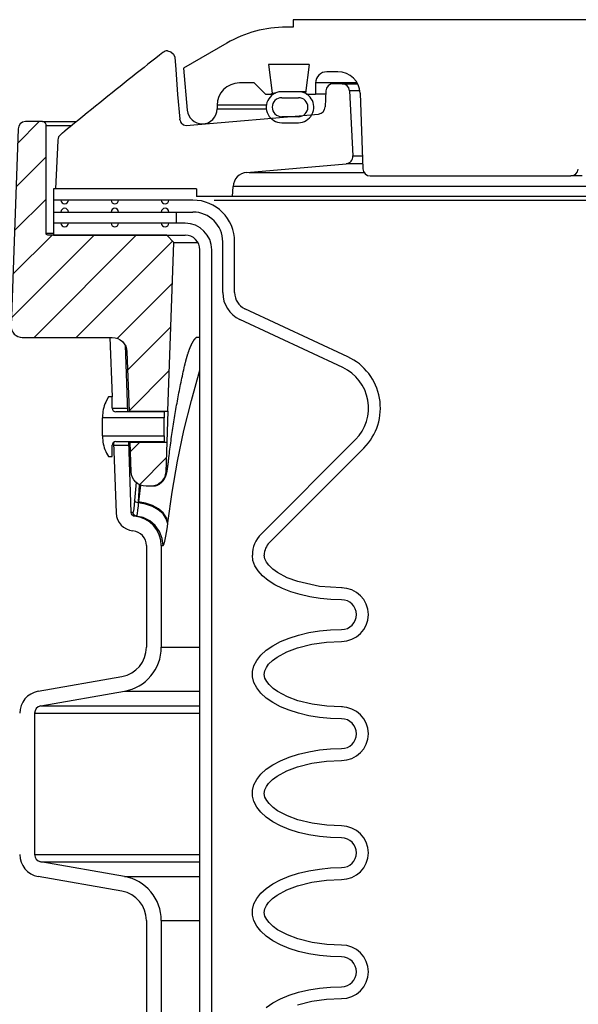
# Model space of a CAD drawing. Extents: x 990 to 4202, y -422 to 622.
# Tile 92 of 200: x 1529.07 to 1533.76, y -100.38 to -92.11. Entities that reach past the tile are written whole.
import ezdxf

# ---------------------------------------------------------------- set-up
doc = ezdxf.new("R2010")
doc.units = 0
doc.header["$MEASUREMENT"] = 0
doc.layers.add('SPILL-BUCKET', color=1, linetype='CONTINUOUS')
pattern_1 = [(45, (7773.47966, -1394.25815), (-0.176776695, 0.176776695), [])]

msp = doc.modelspace()

# ---------------------------------------------------------------- hatches: boundary and pattern name
at = {"layer": 'SPILL-BUCKET'}
h = msp.add_hatch(dxfattribs=at)
h.set_pattern_fill('ANSI31', scale=2, style=0)
h.set_pattern_definition(pattern_1)
edge = h.paths.add_edge_path()
edge.add_line((1530.31498, -95.39777), (1530.36444, -93.98132))
edge.add_line((1530.36444, -93.98132), (1530.30624, -93.9189))
edge.add_line((1530.30624, -93.9189), (1529.30813, -93.9189))
edge.add_arc((1529.30781, -93.90359), 0.01531, 181.187215, 271.187215, ccw=False)
edge.add_line((1529.29251, -93.90391), (1529.29251, -92.99768))
edge.add_arc((1529.26126, -92.99768), 0.03125, 0, 90)
edge.add_line((1529.26126, -92.96643), (1529.11944, -92.96643))
edge.add_arc((1529.11944, -93.02893), 0.0625, 90, 178.000024)
edge.add_line((1529.05698, -93.02675), (1528.99922, -94.68067))
edge.add_arc((1529.09291, -94.68394), 0.09375, 178.000024, 270)
edge.add_line((1529.09291, -94.77769), (1529.84739, -94.77769))
edge.add_arc((1529.84735, -94.90265), 0.12496, 1.981123, 89.981076, ccw=False)
edge.add_line((1529.97223, -94.89833), (1529.98967, -95.39777))
edge.add_line((1529.98967, -95.39777), (1530.31498, -95.39777))
h = msp.add_hatch(dxfattribs=at)
h.set_pattern_fill('ANSI31', scale=2, style=0)
h.set_pattern_definition(pattern_1)
edge = h.paths.add_edge_path()
edge.add_line((1529.99871, -95.65659), (1530.30594, -95.65659))
edge.add_line((1530.30594, -95.65659), (1530.29722, -95.90628))
edge.add_arc((1530.17234, -95.90188), 0.12496, 269.981519, 357.981224, ccw=False)
edge.add_line((1530.1723, -96.02684), (1530.13227, -96.02684))
edge.add_arc((1530.13231, -95.90188), 0.12496, 181.981032, 269.981053, ccw=False)
edge.add_line((1530.00742, -95.9062), (1529.99871, -95.65659))

# ---------------------------------------------------------------- linework, layer by layer
at = {"layer": 'SPILL-BUCKET', "linetype": 'Continuous'}
for p, q in [((1535.55385, -92.11076), (1531.36921, -92.11076)), ((1531.36921, -92.11076), (1531.36921, -92.17321)), ((1531.36921, -92.17321), (1531.31072, -92.17321)), ((1530.81106, -92.3071), (1530.44797, -92.51673)), ((1530.44797, -92.51673), (1530.47897, -92.87113)), ((1531.50182, -92.4855), (1531.16066, -92.4855)), ((1531.16066, -92.4855), (1531.19024, -92.72643)), ((1531.50182, -92.4855), (1531.47223, -92.72643)), ((1531.74327, -92.54796), (1531.65027, -92.54796)), ((1531.04131, -92.64164), (1530.9164, -92.64164)), ((1531.04131, -92.64164), (1531.135, -92.73533)), ((1531.56377, -92.64164), (1531.55658, -92.64164)), ((1531.55658, -92.64164), (1531.55658, -92.73533)), ((1531.58532, -92.64164), (1531.56377, -92.64164)), ((1531.62118, -92.64164), (1531.58532, -92.64164)), ((1531.90554, -92.64164), (1531.62118, -92.64164)), ((1531.18134, -92.73533), (1531.19024, -92.72643)), ((1531.19024, -92.72643), (1531.19752, -92.72643)), ((1531.19752, -92.72643), (1531.21932, -92.72643)), ((1531.40104, -92.71578), (1531.28242, -92.71578)), ((1531.43923, -92.71534), (1531.41857, -92.71534)), ((1531.47361, -92.71534), (1531.43923, -92.71534)), ((1531.47223, -92.72643), (1531.48113, -92.73533)), ((1531.93053, -92.72879), (1531.95264, -93.36208)), ((1531.135, -92.73533), (1531.20254, -92.73533)), ((1531.27178, -92.76531), (1531.41168, -92.76531)), ((1531.48113, -92.73533), (1531.55658, -92.73533)), ((1531.56606, -92.73533), (1531.55658, -92.73533)), ((1531.59447, -92.73533), (1531.56606, -92.73533)), ((1531.64171, -92.73533), (1531.59447, -92.73533)), ((1530.72902, -92.82902), (1530.72902, -92.86025)), ((1531.41168, -92.9252), (1531.27178, -92.9252)), ((1531.27178, -92.97517), (1531.41168, -92.97517)), ((1532.01506, -93.42236), (1533.70097, -93.42236)), ((1533.70695, -93.42236), (1533.70097, -93.42236)), ((1533.72486, -93.42236), (1533.70695, -93.42236)), ((1533.75464, -93.42236), (1533.72486, -93.42236)), ((1533.7962, -93.42236), (1533.75464, -93.42236))]:
    msp.add_line(p, q, dxfattribs=at)
at = {"layer": 'SPILL-BUCKET', "color": 1, "linetype": 'Continuous'}
for p, q in [((1530.26014, -92.39692), (1530.24591, -92.40806)), ((1530.27438, -92.38578), (1530.26014, -92.39692)), ((1530.31287, -92.37249), (1530.34137, -92.37946)), ((1530.34137, -92.37946), (1530.3635, -92.39883)), ((1530.3635, -92.39883), (1530.37433, -92.42626)), ((1530.18085, -92.45918), (1530.14803, -92.48504)), ((1530.21336, -92.4336), (1530.18085, -92.45918)), ((1530.24591, -92.40806), (1530.21336, -92.4336)), ((1530.37433, -92.42626), (1530.38123, -92.52871)), ((1530.04904, -92.56335), (1530.01561, -92.58989)), ((1530.08212, -92.53713), (1530.04904, -92.56335)), ((1530.11524, -92.51093), (1530.08212, -92.53713)), ((1530.14803, -92.48504), (1530.11524, -92.51093)), ((1530.38123, -92.52871), (1530.39744, -92.73741)), ((1529.94847, -92.64336), (1529.91476, -92.67028)), ((1529.98222, -92.61646), (1529.94847, -92.64336)), ((1530.01561, -92.58989), (1529.98222, -92.61646)), ((1529.84662, -92.72484), (1529.81217, -92.7525)), ((1529.88067, -92.69755), (1529.84662, -92.72484)), ((1529.91476, -92.67028), (1529.88067, -92.69755)), ((1531.64295, -92.70762), (1531.63704, -92.843)), ((1531.77837, -92.64789), (1531.70535, -92.64789)), ((1531.77837, -92.64789), (1531.78657, -92.64789)), ((1531.84074, -92.70708), (1531.8694, -93.25387)), ((1529.74281, -92.80835), (1529.70789, -92.83654)), ((1529.77776, -92.78018), (1529.74281, -92.80835)), ((1529.81217, -92.7525), (1529.77776, -92.78018)), ((1530.39744, -92.73741), (1530.41658, -92.94598)), ((1529.63753, -92.89349), (1529.60209, -92.92225)), ((1529.6727, -92.865), (1529.63753, -92.89349)), ((1529.70789, -92.83654), (1529.6727, -92.865)), ((1529.56668, -92.95104), (1529.53097, -92.98012)), ((1529.60209, -92.92225), (1529.56668, -92.95104)), ((1530.41714, -92.9514), (1530.41822, -92.95682)), ((1530.41822, -92.95682), (1530.42184, -92.96705)), ((1530.42184, -92.96705), (1530.4279, -92.97711)), ((1530.4279, -92.97711), (1530.4456, -92.99275)), ((1530.4696, -92.99965), (1531.58009, -92.90249)), ((1529.43343, -93.05982), (1529.43118, -93.06166)), ((1529.43574, -93.05794), (1529.43343, -93.05982)), ((1529.43807, -93.05604), (1529.43574, -93.05794)), ((1529.44046, -93.05409), (1529.43807, -93.05604)), ((1529.44286, -93.05213), (1529.44046, -93.05409)), ((1529.44533, -93.05012), (1529.44286, -93.05213)), ((1529.44781, -93.04809), (1529.44533, -93.05012)), ((1529.44891, -93.04719), (1529.44781, -93.04809)), ((1529.45001, -93.04629), (1529.44891, -93.04719)), ((1529.47265, -93.02775), (1529.45001, -93.04628)), ((1529.4953, -93.00923), (1529.47265, -93.02775)), ((1529.53097, -92.98012), (1529.4953, -93.00923)), ((1530.4456, -92.99275), (1530.4695, -92.99962)), ((1529.39023, -93.12452), (1529.37058, -93.53167)), ((1529.39031, -93.12361), (1529.39023, -93.12452)), ((1529.39042, -93.12237), (1529.39031, -93.12361)), ((1529.39053, -93.12109), (1529.39042, -93.12237)), ((1529.39061, -93.1202), (1529.39053, -93.12109)), ((1529.39068, -93.11928), (1529.39061, -93.1202)), ((1529.41512, -93.07469), (1529.41369, -93.07584)), ((1529.41657, -93.07351), (1529.41512, -93.07469)), ((1529.41851, -93.07195), (1529.41657, -93.07351)), ((1529.42047, -93.07036), (1529.41851, -93.07195)), ((1529.42252, -93.06869), (1529.42047, -93.07036)), ((1529.4246, -93.06701), (1529.42252, -93.06869)), ((1529.42676, -93.06525), (1529.4246, -93.06701)), ((1529.42894, -93.06348), (1529.42676, -93.06525)), ((1529.43118, -93.06166), (1529.42894, -93.06348)), ((1530.97773, -93.3924), (1531.81247, -93.31936)), ((1529.35494, -93.53167), (1529.35494, -93.9189)), ((1530.55727, -93.53167), (1529.35494, -93.53167)), ((1530.55727, -93.53167), (1530.55727, -93.59412)), ((1530.85948, -93.59412), (1530.86387, -93.5103)), ((1530.52649, -93.62535), (1529.35496, -93.62535)), ((1530.85948, -93.59412), (1530.55727, -93.59412)), ((1529.35496, -93.72528), (1530.52649, -93.72528)), ((1530.45983, -93.81897), (1529.35494, -93.81897)), ((1529.35494, -93.9189), (1530.45983, -93.9189)), ((1530.58475, -108.24138), (1530.58475, -94.04382)), ((1530.68468, -108.24138), (1530.68468, -94.04382)), ((1530.77632, -94.40199), (1530.77632, -93.97511)), ((1530.87625, -94.40199), (1530.87625, -93.97511)), ((1531.82671, -94.9403), (1530.96244, -94.53728)), ((1531.78448, -95.03087), (1530.9202, -94.62785)), ((1529.82913, -94.77769), (1529.84658, -95.27735)), ((1529.95635, -94.84153), (1529.97592, -95.40186)), ((1529.81777, -95.27735), (1529.80128, -95.30592)), ((1529.84775, -95.27735), (1529.81777, -95.27735)), ((1529.84775, -95.37188), (1529.84775, -95.27735)), ((1529.97485, -95.37116), (1529.97484, -95.37103)), ((1529.76781, -95.43083), (1529.76781, -95.45173)), ((1529.76781, -95.45747), (1529.76781, -95.45173)), ((1530.28495, -95.45173), (1529.76781, -95.45173)), ((1530.28495, -95.40186), (1529.87773, -95.40186)), ((1529.98982, -95.40072), (1529.98976, -95.39946)), ((1529.98991, -95.40248), (1529.98982, -95.40072)), ((1530.28495, -95.40186), (1530.28495, -95.45173)), ((1530.28495, -95.45747), (1530.28495, -95.45173)), ((1529.76781, -95.47383), (1529.76781, -95.45747)), ((1529.76781, -95.4983), (1529.76781, -95.47383)), ((1529.76781, -95.52718), (1529.76781, -95.4983)), ((1529.76781, -95.55605), (1529.76781, -95.52718)), ((1530.28495, -95.47383), (1530.28495, -95.45747)), ((1530.28495, -95.4983), (1530.28495, -95.47383)), ((1530.28495, -95.52718), (1530.28495, -95.4983)), ((1530.28495, -95.55605), (1530.28495, -95.52718)), ((1529.76781, -95.58053), (1529.76781, -95.55605)), ((1529.76781, -95.59688), (1529.76781, -95.58053)), ((1529.76781, -95.60263), (1529.76781, -95.59688)), ((1529.76781, -95.60263), (1530.28495, -95.60263)), ((1529.76781, -95.60263), (1529.76781, -95.62352)), ((1530.28495, -95.58053), (1530.28495, -95.55605)), ((1530.28495, -95.59688), (1530.28495, -95.58053)), ((1530.28495, -95.60263), (1530.28495, -95.59688)), ((1530.28495, -95.60263), (1530.28495, -95.65249)), ((1529.84775, -95.77701), (1529.84775, -95.68247)), ((1529.85989, -95.65838), (1529.88059, -96.25113)), ((1529.87773, -95.65249), (1530.28495, -95.65249)), ((1529.98467, -95.65249), (1530.00543, -96.24678)), ((1529.99865, -95.65323), (1529.99863, -95.6521)), ((1529.99868, -95.65498), (1529.99865, -95.65323)), ((1531.09827, -96.4283), (1531.89109, -95.63548)), ((1529.80128, -95.74844), (1529.81777, -95.77701)), ((1529.81777, -95.77701), (1529.84775, -95.77701)), ((1531.16893, -96.49896), (1531.96175, -95.70615)), ((1530.13568, -96.52555), (1530.13568, -97.37824)), ((1530.26059, -96.52555), (1530.26059, -97.37824)), ((1531.03056, -96.65013), (1531.0251, -96.60496)), ((1531.13043, -96.63609), (1531.12503, -96.60496)), ((1531.04687, -96.69464), (1531.03056, -96.65013)), ((1531.0738, -96.73784), (1531.04687, -96.69464)), ((1531.14442, -96.66462), (1531.13043, -96.63609)), ((1531.16373, -96.69003), (1531.14442, -96.66462)), ((1531.19758, -96.72249), (1531.16373, -96.69003)), ((1531.11094, -96.77911), (1531.0738, -96.73784)), ((1531.15777, -96.81784), (1531.11094, -96.77911)), ((1531.23559, -96.75005), (1531.19758, -96.72249)), ((1531.31894, -96.79459), (1531.23559, -96.75005)), ((1531.21358, -96.85346), (1531.15777, -96.81784)), ((1531.27758, -96.88546), (1531.21358, -96.85346)), ((1531.40729, -96.82739), (1531.31894, -96.79459)), ((1531.58848, -96.86752), (1531.40729, -96.82739)), ((1531.34883, -96.91337), (1531.27758, -96.88546)), ((1531.42628, -96.93678), (1531.34883, -96.91337)), ((1531.50881, -96.95535), (1531.42628, -96.93678)), ((1531.77458, -96.87977), (1531.58848, -96.86752)), ((1531.7806, -96.87977), (1531.77458, -96.87977)), ((1531.59522, -96.96881), (1531.50881, -96.95535)), ((1531.68424, -96.97697), (1531.59522, -96.96881)), ((1531.77458, -96.9797), (1531.68424, -96.97697)), ((1531.41352, -97.27589), (1531.49868, -97.25585)), ((1531.49868, -97.25585), (1531.58819, -97.2413)), ((1531.58819, -97.2413), (1531.68065, -97.23249)), ((1531.68065, -97.23249), (1531.77458, -97.22953)), ((1531.19709, -97.3654), (1531.26152, -97.3311)), ((1531.26152, -97.3311), (1531.33405, -97.3011)), ((1531.33405, -97.3011), (1531.41352, -97.27589)), ((1531.40415, -97.38282), (1531.52541, -97.35217)), ((1531.52541, -97.35217), (1531.64922, -97.33489)), ((1531.64922, -97.33489), (1531.77458, -97.32946)), ((1531.09643, -97.44472), (1531.14177, -97.40348)), ((1531.14177, -97.40348), (1531.19709, -97.3654)), ((1531.23345, -97.46058), (1531.31618, -97.41581)), ((1531.31618, -97.41581), (1531.40415, -97.38282)), ((1531.03837, -97.53405), (1531.06178, -97.48847)), ((1531.06178, -97.48847), (1531.09643, -97.44472)), ((1531.14274, -97.54749), (1531.16164, -97.52161)), ((1531.16164, -97.52161), (1531.1954, -97.48854)), ((1531.1954, -97.48854), (1531.23345, -97.46058)), ((1531.02657, -97.58074), (1531.03837, -97.53405)), ((1531.02657, -97.6278), (1531.02657, -97.58074)), ((1531.12507, -97.60706), (1531.12951, -97.57629)), ((1531.12951, -97.57629), (1531.14274, -97.54749)), ((1529.22562, -97.74834), (1529.92923, -97.62427)), ((1531.03837, -97.67449), (1531.02657, -97.6278)), ((1531.06178, -97.72008), (1531.03837, -97.67449)), ((1531.13126, -97.6376), (1531.12507, -97.60706)), ((1531.14569, -97.66582), (1531.13126, -97.6376)), ((1531.16517, -97.69096), (1531.14569, -97.66582)), ((1529.24731, -97.87136), (1529.95092, -97.74729)), ((1531.09643, -97.76383), (1531.06178, -97.72008)), ((1531.14177, -97.80507), (1531.09643, -97.76383)), ((1531.19944, -97.72329), (1531.16517, -97.69096)), ((1531.23776, -97.75076), (1531.19944, -97.72329)), ((1531.32069, -97.79467), (1531.23776, -97.75076)), ((1531.19709, -97.84315), (1531.14177, -97.80507)), ((1531.26152, -97.87745), (1531.19709, -97.84315)), ((1531.40858, -97.82712), (1531.32069, -97.79467)), ((1531.52837, -97.85697), (1531.40858, -97.82712)), ((1529.1957, -97.93286), (1529.1957, -99.11739)), ((1531.33405, -97.90745), (1531.26152, -97.87745)), ((1531.41352, -97.93267), (1531.33405, -97.90745)), ((1531.49868, -97.9527), (1531.41352, -97.93267)), ((1531.65046, -97.8738), (1531.52837, -97.85697)), ((1531.77458, -97.87909), (1531.65046, -97.8738)), ((1531.78106, -97.87909), (1531.77458, -97.87909)), ((1531.58819, -97.96725), (1531.49868, -97.9527)), ((1531.68065, -97.97606), (1531.58819, -97.96725)), ((1531.77458, -97.97902), (1531.68065, -97.97606)), ((1531.41352, -98.2752), (1531.49868, -98.25516)), ((1531.49868, -98.25516), (1531.58819, -98.24062)), ((1531.58819, -98.24062), (1531.68065, -98.2318)), ((1531.68065, -98.2318), (1531.77458, -98.22885)), ((1531.19709, -98.36472), (1531.26152, -98.33042)), ((1531.26152, -98.33042), (1531.33405, -98.30042)), ((1531.33405, -98.30042), (1531.41352, -98.2752)), ((1531.52541, -98.35149), (1531.64922, -98.33421)), ((1531.64922, -98.33421), (1531.77458, -98.32878)), ((1531.09643, -98.44403), (1531.14177, -98.40279)), ((1531.14177, -98.40279), (1531.19709, -98.36472)), ((1531.23345, -98.45989), (1531.31618, -98.41512)), ((1531.31618, -98.41512), (1531.40415, -98.38214)), ((1531.40415, -98.38214), (1531.52541, -98.35149)), ((1531.03837, -98.53337), (1531.06178, -98.48779)), ((1531.06178, -98.48779), (1531.09643, -98.44403)), ((1531.16164, -98.52092), (1531.1954, -98.48786)), ((1531.1954, -98.48786), (1531.23345, -98.45989)), ((1531.02657, -98.58006), (1531.03837, -98.53337)), ((1531.02657, -98.62712), (1531.02657, -98.58006)), ((1531.12507, -98.60638), (1531.12951, -98.57561)), ((1531.12951, -98.57561), (1531.14274, -98.54681)), ((1531.14274, -98.54681), (1531.16164, -98.52092)), ((1531.03837, -98.67381), (1531.02657, -98.62712)), ((1531.06178, -98.71939), (1531.03837, -98.67381)), ((1531.13126, -98.63692), (1531.12507, -98.60638)), ((1531.14569, -98.66514), (1531.13126, -98.63692)), ((1531.16517, -98.69027), (1531.14569, -98.66514)), ((1531.09643, -98.76315), (1531.06178, -98.71939)), ((1531.19944, -98.7226), (1531.16517, -98.69027)), ((1531.23776, -98.75008), (1531.19944, -98.7226)), ((1531.32069, -98.79399), (1531.23776, -98.75008)), ((1531.14177, -98.80439), (1531.09643, -98.76315)), ((1531.19709, -98.84246), (1531.14177, -98.80439)), ((1531.26152, -98.87677), (1531.19709, -98.84246)), ((1531.40858, -98.82643), (1531.32069, -98.79399)), ((1531.52837, -98.85628), (1531.40858, -98.82643)), ((1531.33405, -98.90676), (1531.26152, -98.87677)), ((1531.41352, -98.93198), (1531.33405, -98.90676)), ((1531.65046, -98.87312), (1531.52837, -98.85628)), ((1531.77458, -98.8784), (1531.65046, -98.87312)), ((1531.49868, -98.95202), (1531.41352, -98.93198)), ((1531.58819, -98.96656), (1531.49868, -98.95202)), ((1531.68065, -98.97538), (1531.58819, -98.96656)), ((1531.77458, -98.97833), (1531.68065, -98.97538)), ((1529.95092, -99.30297), (1529.24731, -99.1789)), ((1531.41352, -99.27452), (1531.49868, -99.25448)), ((1531.49868, -99.25448), (1531.58819, -99.23994)), ((1531.58819, -99.23994), (1531.68065, -99.23112)), ((1531.68065, -99.23112), (1531.77458, -99.22816)), ((1529.92923, -99.42598), (1529.22562, -99.30192)), ((1531.19709, -99.36404), (1531.26152, -99.32973)), ((1531.26152, -99.32973), (1531.33405, -99.29973)), ((1531.33405, -99.29973), (1531.41352, -99.27452)), ((1531.52541, -99.35081), (1531.64922, -99.33352)), ((1531.64922, -99.33352), (1531.77458, -99.3281)), ((1531.09643, -99.44335), (1531.14177, -99.40211)), ((1531.14177, -99.40211), (1531.19709, -99.36404)), ((1531.23345, -99.45921), (1531.31618, -99.41444)), ((1531.31618, -99.41444), (1531.40415, -99.38145)), ((1531.40415, -99.38145), (1531.52541, -99.35081)), ((1531.03837, -99.53269), (1531.06178, -99.48711)), ((1531.06178, -99.48711), (1531.09643, -99.44335)), ((1531.16164, -99.52024), (1531.1954, -99.48717)), ((1531.1954, -99.48717), (1531.23345, -99.45921)), ((1531.02657, -99.57938), (1531.03837, -99.53269)), ((1531.02657, -99.62644), (1531.02657, -99.57938)), ((1531.12507, -99.6057), (1531.12951, -99.57493)), ((1531.12951, -99.57493), (1531.14274, -99.54613)), ((1531.14274, -99.54613), (1531.16164, -99.52024)), ((1531.03837, -99.67313), (1531.02657, -99.62644)), ((1531.13126, -99.63624), (1531.12507, -99.6057)), ((1531.14569, -99.66446), (1531.13126, -99.63624)), ((1531.16517, -99.68959), (1531.14569, -99.66446)), ((1530.13568, -99.67202), (1530.13568, -101.37551)), ((1530.26059, -99.67202), (1530.26059, -101.37551)), ((1531.06178, -99.71871), (1531.03837, -99.67313)), ((1531.09643, -99.76247), (1531.06178, -99.71871)), ((1531.19944, -99.72192), (1531.16517, -99.68959)), ((1531.23776, -99.74939), (1531.19944, -99.72192)), ((1531.32069, -99.79331), (1531.23776, -99.74939)), ((1531.14177, -99.80371), (1531.09643, -99.76247)), ((1531.19709, -99.84178), (1531.14177, -99.80371)), ((1531.40858, -99.82575), (1531.32069, -99.79331)), ((1531.52837, -99.8556), (1531.40858, -99.82575)), ((1531.26152, -99.87608), (1531.19709, -99.84178)), ((1531.33405, -99.90608), (1531.26152, -99.87608)), ((1531.41352, -99.9313), (1531.33405, -99.90608)), ((1531.65046, -99.87244), (1531.52837, -99.8556)), ((1531.77458, -99.87772), (1531.65046, -99.87244)), ((1531.49868, -99.95134), (1531.41352, -99.9313)), ((1531.58819, -99.96588), (1531.49868, -99.95134)), ((1531.68065, -99.9747), (1531.58819, -99.96588)), ((1531.77458, -99.97765), (1531.68065, -99.9747)), ((1531.49868, -100.2538), (1531.58819, -100.23926)), ((1531.58819, -100.23926), (1531.68065, -100.23044)), ((1531.68065, -100.23044), (1531.77458, -100.22748)), ((1531.19709, -100.36336), (1531.26152, -100.32905)), ((1531.26152, -100.32905), (1531.33405, -100.29905)), ((1531.33405, -100.29905), (1531.41352, -100.27384)), ((1531.41352, -100.27384), (1531.49868, -100.2538)), ((1531.52541, -100.35013), (1531.64922, -100.33284)), ((1531.64922, -100.33284), (1531.77458, -100.32741)), ((1531.14177, -100.40143), (1531.19709, -100.36336)), ((1531.40415, -100.38077), (1531.52541, -100.35013))]:
    msp.add_line(p, q, dxfattribs=at)
at = {"layer": 'SPILL-BUCKET', "color": 7, "linetype": 'Continuous'}
for p, q in [((1531.77837, -92.64789), (1531.909, -92.64789)), ((1531.9284, -92.70708), (1531.84074, -92.70708)), ((1531.14281, -92.82902), (1530.72902, -92.82902)), ((1530.72902, -92.86025), (1531.14281, -92.86025)), ((1531.8694, -93.25387), (1531.94888, -93.25387)), ((1531.95117, -93.31936), (1531.81247, -93.31936)), ((1530.99952, -93.3924), (1531.96201, -93.3924)), ((1542.06208, -93.5103), (1530.86387, -93.5103)), ((1530.70353, -93.62535), (1542.05967, -93.62535)), ((1542.05999, -93.59412), (1530.85948, -93.59412)), ((1530.38551, -93.72528), (1530.38551, -93.81897)), ((1530.53776, -94.79609), (1530.53863, -94.79492)), ((1530.53863, -94.79492), (1530.53948, -94.79378)), ((1530.53948, -94.79378), (1530.54032, -94.79268)), ((1530.54032, -94.79268), (1530.54114, -94.79163)), ((1530.54114, -94.79163), (1530.54194, -94.79061)), ((1530.54194, -94.79061), (1530.54273, -94.78964)), ((1530.54273, -94.78964), (1530.5435, -94.78871)), ((1530.5435, -94.78871), (1530.54426, -94.78781)), ((1530.54426, -94.78781), (1530.54499, -94.78696)), ((1530.54499, -94.78696), (1530.54571, -94.78615)), ((1530.54571, -94.78615), (1530.54641, -94.78537)), ((1530.54641, -94.78537), (1530.54709, -94.78463)), ((1530.54709, -94.78463), (1530.54775, -94.78393)), ((1530.54775, -94.78393), (1530.54839, -94.78327)), ((1530.54839, -94.78327), (1530.54901, -94.78264)), ((1530.54901, -94.78264), (1530.54961, -94.78205)), ((1530.54961, -94.78205), (1530.55019, -94.78149)), ((1530.55019, -94.78149), (1530.55074, -94.78096)), ((1530.55074, -94.78096), (1530.55128, -94.78048)), ((1530.55128, -94.78048), (1530.55179, -94.78002)), ((1530.55179, -94.78002), (1530.55227, -94.77959)), ((1530.55227, -94.77959), (1530.55274, -94.7792)), ((1530.55274, -94.7792), (1530.55317, -94.77884)), ((1530.55317, -94.77884), (1530.55359, -94.77851)), ((1530.55359, -94.77851), (1530.55398, -94.7782)), ((1530.55398, -94.7782), (1530.55434, -94.77793)), ((1530.55434, -94.77793), (1530.55468, -94.77768)), ((1530.58466, -94.77769), (1530.55438, -94.77769)), ((1530.55468, -94.77768), (1530.55499, -94.77746)), ((1530.56957, -94.77769), (1530.55468, -94.77769)), ((1530.55499, -94.77746), (1530.55527, -94.77727)), ((1530.55527, -94.77727), (1530.55547, -94.77713)), ((1530.55547, -94.77713), (1530.55564, -94.77702)), ((1530.55564, -94.77702), (1530.55579, -94.77693)), ((1530.55579, -94.77693), (1530.55591, -94.77686)), ((1530.55591, -94.77686), (1530.55603, -94.77679)), ((1530.55603, -94.77679), (1530.55613, -94.77673)), ((1530.55613, -94.77673), (1530.55618, -94.7767)), ((1530.55618, -94.7767), (1530.55621, -94.77669)), ((1530.58477, -94.77769), (1530.56957, -94.77769)), ((1530.49592, -94.87989), (1530.49705, -94.87689)), ((1530.49705, -94.87689), (1530.49818, -94.87393)), ((1530.49818, -94.87393), (1530.49931, -94.87102)), ((1530.49931, -94.87102), (1530.50045, -94.86815)), ((1530.50045, -94.86815), (1530.50158, -94.86531)), ((1530.50158, -94.86531), (1530.50269, -94.8626)), ((1530.50269, -94.8626), (1530.5038, -94.85992)), ((1530.5038, -94.85992), (1530.50491, -94.85726)), ((1530.50491, -94.85726), (1530.50602, -94.85465)), ((1530.50602, -94.85465), (1530.50713, -94.85208)), ((1530.50713, -94.85208), (1530.50824, -94.84956)), ((1530.50824, -94.84956), (1530.50935, -94.84708)), ((1530.50935, -94.84708), (1530.51045, -94.84464)), ((1530.51045, -94.84464), (1530.51155, -94.84226)), ((1530.51155, -94.84226), (1530.51265, -94.83991)), ((1530.51265, -94.83991), (1530.51375, -94.83761)), ((1530.51375, -94.83761), (1530.51484, -94.83535)), ((1530.51484, -94.83535), (1530.51593, -94.83313)), ((1530.51593, -94.83313), (1530.51701, -94.83096)), ((1530.51701, -94.83096), (1530.51809, -94.82884)), ((1530.51809, -94.82884), (1530.51916, -94.82675)), ((1530.51916, -94.82675), (1530.52019, -94.82479)), ((1530.52019, -94.82479), (1530.52122, -94.82287)), ((1530.52122, -94.82287), (1530.52228, -94.8209)), ((1530.52228, -94.8209), (1530.52334, -94.81898)), ((1530.52334, -94.81898), (1530.52439, -94.81712)), ((1530.52439, -94.81712), (1530.52543, -94.81529)), ((1530.52543, -94.81529), (1530.52646, -94.81352)), ((1530.52646, -94.81352), (1530.52747, -94.8118)), ((1530.52747, -94.8118), (1530.52848, -94.81013)), ((1530.52848, -94.81013), (1530.52947, -94.80851)), ((1530.52947, -94.80851), (1530.53045, -94.80694)), ((1530.53045, -94.80694), (1530.53141, -94.80542)), ((1530.53141, -94.80542), (1530.53236, -94.80396)), ((1530.53236, -94.80396), (1530.53329, -94.80254)), ((1530.53329, -94.80254), (1530.5342, -94.80118)), ((1530.5342, -94.80118), (1530.5351, -94.79986)), ((1530.5351, -94.79986), (1530.536, -94.79857)), ((1530.536, -94.79857), (1530.53688, -94.79732)), ((1530.53688, -94.79732), (1530.53776, -94.79609)), ((1530.46943, -94.96424), (1530.4705, -94.96024)), ((1530.4705, -94.96024), (1530.47157, -94.95629)), ((1530.47157, -94.95629), (1530.47265, -94.95237)), ((1530.47265, -94.95237), (1530.47373, -94.94851)), ((1530.47373, -94.94851), (1530.47482, -94.94468)), ((1530.47482, -94.94468), (1530.4759, -94.9409)), ((1530.4759, -94.9409), (1530.47699, -94.93715)), ((1530.47699, -94.93715), (1530.47809, -94.93345)), ((1530.47809, -94.93345), (1530.47918, -94.92979)), ((1530.47918, -94.92979), (1530.48028, -94.92618)), ((1530.48028, -94.92618), (1530.48138, -94.9226)), ((1530.48138, -94.9226), (1530.48359, -94.91557)), ((1530.48359, -94.91557), (1530.4847, -94.91213)), ((1530.4847, -94.91213), (1530.48581, -94.90871)), ((1530.48581, -94.90871), (1530.48693, -94.90535)), ((1530.48693, -94.90535), (1530.48804, -94.90202)), ((1530.48804, -94.90202), (1530.48916, -94.89874)), ((1530.48916, -94.89874), (1530.49028, -94.89549)), ((1530.49028, -94.89549), (1530.49141, -94.89229)), ((1530.49141, -94.89229), (1530.49253, -94.88913)), ((1530.49253, -94.88913), (1530.49366, -94.88601)), ((1530.49366, -94.88601), (1530.49479, -94.88293)), ((1530.49479, -94.88293), (1530.49592, -94.87989)), ((1530.44905, -95.04986), (1530.45275, -95.03344)), ((1530.45275, -95.03344), (1530.45649, -95.01702)), ((1530.45649, -95.01702), (1530.45729, -95.01355)), ((1530.45729, -95.01355), (1530.45808, -95.01008)), ((1530.45809, -95.01008), (1530.45904, -95.00597)), ((1530.45904, -95.00597), (1530.45999, -95.00189)), ((1530.45999, -95.00189), (1530.46103, -94.99754)), ((1530.46103, -94.99754), (1530.46207, -94.99322)), ((1530.46207, -94.99322), (1530.4631, -94.98898)), ((1530.4631, -94.98898), (1530.46414, -94.98477)), ((1530.46414, -94.98477), (1530.46518, -94.98064)), ((1530.46518, -94.98064), (1530.46622, -94.97654)), ((1530.46622, -94.97654), (1530.46728, -94.97239)), ((1530.46728, -94.97239), (1530.46836, -94.96827)), ((1530.46836, -94.96827), (1530.46943, -94.96424)), ((1530.43014, -95.13677), (1530.43384, -95.11936)), ((1530.43384, -95.11936), (1530.43757, -95.10197)), ((1530.43757, -95.10197), (1530.44136, -95.08459)), ((1530.44136, -95.08459), (1530.44518, -95.06722)), ((1530.44518, -95.06722), (1530.44905, -95.04986)), ((1530.51332, -95.30581), (1530.58474, -95.0538)), ((1530.41231, -95.22395), (1530.41579, -95.2065)), ((1530.41579, -95.2065), (1530.41931, -95.18904)), ((1530.41931, -95.18904), (1530.42288, -95.17161)), ((1530.42288, -95.17161), (1530.42649, -95.15418)), ((1530.42649, -95.15418), (1530.43014, -95.13677)), ((1530.39883, -95.2939), (1530.40214, -95.2764)), ((1530.40214, -95.2764), (1530.40549, -95.25891)), ((1530.40549, -95.25891), (1530.40888, -95.24143)), ((1530.40888, -95.24143), (1530.41231, -95.22395)), ((1530.38296, -95.38157), (1530.38605, -95.36401)), ((1530.38605, -95.36401), (1530.38918, -95.34647)), ((1530.38918, -95.34647), (1530.39235, -95.32893)), ((1530.39235, -95.32893), (1530.39557, -95.31142)), ((1530.39557, -95.31142), (1530.39883, -95.2939)), ((1530.45063, -95.56029), (1530.51332, -95.30581)), ((1530.36819, -95.46947), (1530.37106, -95.45187)), ((1530.37106, -95.45187), (1530.37397, -95.43428)), ((1530.37397, -95.43428), (1530.37692, -95.4167)), ((1530.37692, -95.4167), (1530.37992, -95.39913)), ((1530.37992, -95.39913), (1530.38296, -95.38157)), ((1530.35716, -95.53995), (1530.35985, -95.52232)), ((1530.35985, -95.52232), (1530.36258, -95.50469)), ((1530.36258, -95.50469), (1530.36536, -95.48708)), ((1530.36536, -95.48708), (1530.36819, -95.46947)), ((1530.34436, -95.62825), (1530.34683, -95.61057)), ((1530.34683, -95.61057), (1530.34935, -95.59291)), ((1530.34935, -95.59291), (1530.35191, -95.57525)), ((1530.35191, -95.57525), (1530.35451, -95.5576)), ((1530.35451, -95.5576), (1530.35716, -95.53995)), ((1530.39676, -95.81692), (1530.45063, -95.56029)), ((1530.33267, -95.71673), (1530.33492, -95.69902)), ((1530.33492, -95.69902), (1530.33722, -95.68132)), ((1530.33722, -95.68132), (1530.33955, -95.66362)), ((1530.33955, -95.66362), (1530.34194, -95.64593)), ((1530.34194, -95.64593), (1530.34436, -95.62825)), ((1530.32412, -95.78765), (1530.32619, -95.76991)), ((1530.32619, -95.76991), (1530.32831, -95.75218)), ((1530.32831, -95.75218), (1530.33047, -95.73446)), ((1530.33047, -95.73446), (1530.33267, -95.71673)), ((1530.31363, -95.87079), (1530.31401, -95.86827)), ((1530.31401, -95.86827), (1530.31438, -95.86576)), ((1530.31438, -95.86576), (1530.31475, -95.86321)), ((1530.31475, -95.86321), (1530.31512, -95.86066)), ((1530.31512, -95.86066), (1530.31548, -95.85809)), ((1530.31548, -95.85809), (1530.31585, -95.85549)), ((1530.31585, -95.85549), (1530.31621, -95.85285)), ((1530.31621, -95.85285), (1530.31658, -95.85019)), ((1530.31658, -95.85019), (1530.31694, -95.84749)), ((1530.31694, -95.84749), (1530.3173, -95.84477)), ((1530.3173, -95.84477), (1530.31766, -95.84202)), ((1530.31766, -95.84202), (1530.31802, -95.83925)), ((1530.31802, -95.83925), (1530.31838, -95.83643)), ((1530.31838, -95.83643), (1530.31874, -95.8336)), ((1530.31874, -95.8336), (1530.3191, -95.83073)), ((1530.3191, -95.83073), (1530.31946, -95.82783)), ((1530.31946, -95.82783), (1530.31982, -95.8249)), ((1530.31982, -95.8249), (1530.32017, -95.82193)), ((1530.32017, -95.82193), (1530.32053, -95.81893)), ((1530.32053, -95.81893), (1530.32089, -95.8159)), ((1530.32089, -95.8159), (1530.32124, -95.81284)), ((1530.32124, -95.81284), (1530.32159, -95.80982)), ((1530.32159, -95.80982), (1530.32194, -95.80676)), ((1530.32194, -95.80676), (1530.32197, -95.80646)), ((1530.32197, -95.80646), (1530.32201, -95.80616)), ((1530.32201, -95.80617), (1530.32306, -95.79691)), ((1530.32306, -95.79691), (1530.32412, -95.78765)), ((1530.35178, -96.07538), (1530.39676, -95.81692)), ((1530.29301, -95.95332), (1530.29358, -95.95212)), ((1530.29358, -95.95212), (1530.29412, -95.95092)), ((1530.29412, -95.95092), (1530.29465, -95.94975)), ((1530.29465, -95.94975), (1530.29516, -95.94857)), ((1530.29516, -95.94857), (1530.29565, -95.94741)), ((1530.29565, -95.94741), (1530.29613, -95.94625)), ((1530.29613, -95.94625), (1530.29659, -95.9451)), ((1530.29659, -95.9451), (1530.29705, -95.94395)), ((1530.29705, -95.94395), (1530.29749, -95.94281)), ((1530.29749, -95.94281), (1530.29792, -95.94165)), ((1530.29792, -95.94165), (1530.29834, -95.94051)), ((1530.29834, -95.94051), (1530.29876, -95.93934)), ((1530.29876, -95.93934), (1530.29916, -95.93819)), ((1530.29916, -95.93819), (1530.29957, -95.93699)), ((1530.29957, -95.93699), (1530.29996, -95.93582)), ((1530.29996, -95.93582), (1530.30036, -95.93459)), ((1530.30036, -95.93459), (1530.30075, -95.93338)), ((1530.30075, -95.93338), (1530.30114, -95.9321)), ((1530.30114, -95.9321), (1530.30153, -95.93084)), ((1530.30153, -95.93084), (1530.30193, -95.92947)), ((1530.30193, -95.92947), (1530.30231, -95.92812)), ((1530.30231, -95.92812), (1530.30273, -95.92664)), ((1530.30273, -95.92664), (1530.30312, -95.92518)), ((1530.30312, -95.92518), (1530.30352, -95.92367)), ((1530.30352, -95.92367), (1530.30391, -95.92218)), ((1530.30391, -95.92218), (1530.3044, -95.9202)), ((1530.3044, -95.9202), (1530.30488, -95.91823)), ((1530.30488, -95.91823), (1530.30545, -95.91579)), ((1530.30545, -95.91579), (1530.306, -95.91334)), ((1530.306, -95.91334), (1530.30665, -95.91035)), ((1530.30665, -95.91035), (1530.30728, -95.90732)), ((1530.30728, -95.90732), (1530.30779, -95.9048)), ((1530.30779, -95.9048), (1530.30829, -95.90224)), ((1530.30829, -95.90224), (1530.30875, -95.89986)), ((1530.30875, -95.89986), (1530.3092, -95.89745)), ((1530.3092, -95.89745), (1530.3096, -95.89525)), ((1530.3096, -95.89525), (1530.31, -95.89301)), ((1530.31, -95.89301), (1530.31042, -95.89063)), ((1530.31042, -95.89063), (1530.31084, -95.8882)), ((1530.31084, -95.8882), (1530.31126, -95.88572)), ((1530.31126, -95.88572), (1530.31167, -95.8832)), ((1530.31167, -95.8832), (1530.31207, -95.88075)), ((1530.31207, -95.88075), (1530.31248, -95.87824)), ((1530.31248, -95.87824), (1530.31286, -95.87578)), ((1530.31286, -95.87578), (1530.31325, -95.87327)), ((1530.31325, -95.87327), (1530.31363, -95.87079)), ((1530.04814, -95.99352), (1530.03626, -96.14616)), ((1530.06785, -96.15869), (1530.07836, -96.0146)), ((1530.08683, -96.01827), (1530.06785, -96.15869)), ((1530.17834, -96.02684), (1530.17387, -96.02684)), ((1530.20021, -96.02491), (1530.20384, -96.02422)), ((1530.20384, -96.02422), (1530.20612, -96.02373)), ((1530.20612, -96.02373), (1530.20838, -96.02319)), ((1530.20838, -96.02319), (1530.21063, -96.02261)), ((1530.21063, -96.02261), (1530.21286, -96.022)), ((1530.21286, -96.022), (1530.21508, -96.02134)), ((1530.21508, -96.02134), (1530.21728, -96.02065)), ((1530.21728, -96.02065), (1530.21946, -96.01991)), ((1530.21946, -96.01991), (1530.22163, -96.01914)), ((1530.22163, -96.01914), (1530.22377, -96.01833)), ((1530.22377, -96.01833), (1530.2259, -96.01748)), ((1530.2259, -96.01748), (1530.22801, -96.0166)), ((1530.22801, -96.0166), (1530.2301, -96.01567)), ((1530.2301, -96.01567), (1530.23216, -96.01472)), ((1530.23216, -96.01472), (1530.23421, -96.01373)), ((1530.23421, -96.01373), (1530.23623, -96.0127)), ((1530.23623, -96.0127), (1530.23823, -96.01164)), ((1530.23823, -96.01164), (1530.2402, -96.01055)), ((1530.2402, -96.01055), (1530.24214, -96.00943)), ((1530.24214, -96.00943), (1530.24406, -96.00827)), ((1530.24406, -96.00827), (1530.24596, -96.00709)), ((1530.24596, -96.00709), (1530.24783, -96.00587)), ((1530.24783, -96.00587), (1530.24967, -96.00463)), ((1530.24967, -96.00463), (1530.25149, -96.00335)), ((1530.25149, -96.00335), (1530.25329, -96.00204)), ((1530.25329, -96.00204), (1530.25503, -96.00072)), ((1530.25503, -96.00072), (1530.25675, -95.99938)), ((1530.25675, -95.99938), (1530.25843, -95.99801)), ((1530.25843, -95.99801), (1530.26008, -95.99663)), ((1530.26008, -95.99663), (1530.26169, -95.99523)), ((1530.26169, -95.99523), (1530.26328, -95.9938)), ((1530.26328, -95.9938), (1530.26482, -95.99237)), ((1530.26482, -95.99237), (1530.26633, -95.99092)), ((1530.26633, -95.99092), (1530.2678, -95.98946)), ((1530.2678, -95.98946), (1530.26924, -95.98798)), ((1530.26924, -95.98798), (1530.27063, -95.98651)), ((1530.27063, -95.98651), (1530.27199, -95.98502)), ((1530.27199, -95.98502), (1530.2733, -95.98354)), ((1530.2733, -95.98354), (1530.27459, -95.98204)), ((1530.27459, -95.98204), (1530.27582, -95.98056)), ((1530.27582, -95.98056), (1530.27703, -95.97907)), ((1530.27703, -95.97907), (1530.27818, -95.9776)), ((1530.27818, -95.9776), (1530.2793, -95.97612)), ((1530.2793, -95.97612), (1530.28038, -95.97466)), ((1530.28038, -95.97466), (1530.28142, -95.97321)), ((1530.28142, -95.97321), (1530.28242, -95.97178)), ((1530.28242, -95.97178), (1530.28339, -95.97035)), ((1530.28339, -95.97035), (1530.28431, -95.96894)), ((1530.28431, -95.96894), (1530.28521, -95.96754)), ((1530.28521, -95.96754), (1530.28606, -95.96617)), ((1530.28606, -95.96617), (1530.28689, -95.96481)), ((1530.28689, -95.96481), (1530.28767, -95.96347)), ((1530.28767, -95.96347), (1530.28844, -95.96214)), ((1530.28844, -95.96214), (1530.28917, -95.96084)), ((1530.28917, -95.96084), (1530.28987, -95.95954)), ((1530.28987, -95.95954), (1530.29055, -95.95827)), ((1530.29055, -95.95827), (1530.2912, -95.95701)), ((1530.2912, -95.95701), (1530.29183, -95.95577)), ((1530.29183, -95.95577), (1530.29243, -95.95454)), ((1530.29243, -95.95454), (1530.29301, -95.95332)), ((1530.31574, -96.33534), (1530.35178, -96.07538)), ((1530.03344, -96.18306), (1530.03004, -96.21292)), ((1530.03626, -96.14616), (1530.03344, -96.18306)), ((1530.04629, -96.16073), (1530.03626, -96.14616)), ((1530.06726, -96.16715), (1530.04629, -96.16073)), ((1530.0652, -96.1924), (1530.06137, -96.22767)), ((1530.06726, -96.16715), (1530.0652, -96.1924)), ((1530.06785, -96.15869), (1530.06726, -96.16715)), ((1530.12809, -96.17637), (1530.06726, -96.16715)), ((1530.12873, -96.16787), (1530.06785, -96.15869)), ((1530.18519, -96.19574), (1530.12809, -96.17637)), ((1530.1859, -96.18723), (1530.12873, -96.16787)), ((1530.23511, -96.2241), (1530.18519, -96.19574)), ((1530.2359, -96.21558), (1530.1859, -96.18723)), ((1530.00913, -96.24678), (1530.00543, -96.24678)), ((1530.02022, -96.24678), (1530.00913, -96.24678)), ((1530.02144, -96.24625), (1530.02022, -96.24678)), ((1530.02871, -96.26713), (1530.02022, -96.24678)), ((1530.02266, -96.24469), (1530.02144, -96.24625)), ((1530.02646, -96.23327), (1530.02266, -96.24469)), ((1530.03004, -96.21292), (1530.02646, -96.23327)), ((1530.0485, -96.27678), (1530.02871, -96.26713)), ((1530.03745, -96.27678), (1530.03376, -96.27678)), ((1530.0485, -96.27678), (1530.03745, -96.27678)), ((1530.05017, -96.27588), (1530.0485, -96.27678)), ((1530.10837, -96.28991), (1530.0485, -96.27678)), ((1530.05365, -96.26861), (1530.05017, -96.27588)), ((1530.05712, -96.25452), (1530.05365, -96.26861)), ((1530.06137, -96.22767), (1530.05712, -96.25452)), ((1530.27482, -96.25972), (1530.23511, -96.2241)), ((1530.27569, -96.25122), (1530.2359, -96.21558)), ((1530.3019, -96.30044), (1530.27482, -96.25972)), ((1530.30286, -96.29196), (1530.27569, -96.25122)), ((1530.16324, -96.31727), (1530.10837, -96.28991)), ((1530.20979, -96.35722), (1530.16324, -96.31727)), ((1530.2452, -96.40734), (1530.20979, -96.35722)), ((1530.31472, -96.34379), (1530.3019, -96.30044)), ((1530.31574, -96.33534), (1530.30286, -96.29196)), ((1530.3093, -96.38575), (1530.31472, -96.34379)), ((1530.31472, -96.34379), (1530.31574, -96.33534)), ((1530.26734, -96.46461), (1530.2452, -96.40734)), ((1530.29081, -96.48873), (1530.29983, -96.44561)), ((1530.29983, -96.44561), (1530.3093, -96.38575)), ((1530.26059, -96.52555), (1530.26417, -96.52555)), ((1530.26417, -96.52555), (1530.27488, -96.52555)), ((1530.27488, -96.52555), (1530.26734, -96.46461)), ((1530.27488, -96.52555), (1530.27491, -96.52555)), ((1530.27491, -96.52555), (1530.28213, -96.5165)), ((1530.28213, -96.5165), (1530.29081, -96.48873))]:
    msp.add_line(p, q, dxfattribs=at)
at = {"layer": 'SPILL-BUCKET', "color": 7}
for p, q in [((1529.26126, -92.96643), (1529.54779, -92.96643)), ((1529.29251, -92.99768), (1529.50946, -92.99768)), ((1529.29251, -93.90391), (1529.35494, -93.90391)), ((1530.36444, -93.98132), (1530.56799, -93.98132)), ((1529.84775, -95.37103), (1529.97484, -95.37103)), ((1529.86076, -95.68332), (1529.98575, -95.68332)), ((1530.26059, -97.37824), (1530.58475, -97.37824)), ((1529.95092, -97.74729), (1530.58475, -97.74729)), ((1529.1957, -97.93286), (1530.58475, -97.93286)), ((1529.24731, -97.87135), (1530.58475, -97.87135)), ((1529.1957, -99.11739), (1530.58475, -99.11739)), ((1529.24731, -99.1789), (1530.58475, -99.1789)), ((1529.95092, -99.30297), (1530.58475, -99.30297)), ((1530.26059, -99.67202), (1530.58475, -99.67202))]:
    msp.add_line(p, q, dxfattribs=at)
at = {"layer": 'SPILL-BUCKET', "color": 1}
msp.add_line((1530.41714, -92.9514), (1530.41658, -92.94598), dxfattribs=at)
at = {"layer": 'SPILL-BUCKET', "color": 2, "linetype": 'Continuous'}
msp.add_line((1530.31498, -95.39777), (1530.30594, -95.65659), dxfattribs=at)
for points in [[(1530.31498, -95.39777), (1530.36444, -93.98132), (1530.30624, -93.9189), (1529.30813, -93.9189, -0.4142136), (1529.29251, -93.90391), (1529.29251, -92.99768, 0.4142136), (1529.26126, -92.96643), (1529.11944, -92.96643, 0.4040263), (1529.05698, -93.02675), (1528.99922, -94.68067, 0.4244747), (1529.09291, -94.77769), (1529.84739, -94.77769, -0.404026), (1529.97223, -94.89833), (1529.98967, -95.39777), (1530.31498, -95.39777)], [(1529.99871, -95.65659), (1530.30594, -95.65659), (1530.29722, -95.90628, -0.4040247), (1530.1723, -96.02684), (1530.13227, -96.02684, -0.4040263), (1530.00742, -95.9062), (1529.99871, -95.65659)]]:
    msp.add_lwpolyline(points, format="xyb", dxfattribs=at)
at = {"layer": 'SPILL-BUCKET', "color": 7}
msp.add_lwpolyline([(1530.20021, -96.02491), (1530.19472, -96.02579), (1530.18819, -96.02659), (1530.17834, -96.02684)], dxfattribs=at)
at = {"layer": 'SPILL-BUCKET', "linetype": 'Continuous'}
for centre, radius, start, end in [((1531.31072, -93.17253), 0.99932, 90, 120), ((1531.65027, -92.64164), 0.09369, 90, 180), ((1531.74327, -92.73533), 0.18737, 2, 90), ((1530.9164, -92.82902), 0.18737, 90, 180), ((1531.27178, -92.84525), 0.12991, 85.299483, 270), ((1531.41168, -92.84525), 0.12991, 270, 94.700517), ((1531.27178, -92.84525), 0.07995, 90, 270), ((1531.41168, -92.84525), 0.07995, 270, 90), ((1530.60341, -92.86025), 0.12491, 185, 270), ((1530.60411, -92.86025), 0.12491, 270, 0), ((1532.01506, -93.3599), 0.06246, 182, 270), ((1533.70097, -93.3599), 0.06246, 270, 355)]:
    msp.add_arc(centre, radius, start, end, dxfattribs=at)
at = {"layer": 'SPILL-BUCKET', "color": 1, "linetype": 'Continuous'}
for centre, radius, start, end in [((1530.31287, -92.43495), 0.06246, 90, 128.05538), ((1531.70535, -92.71035), 0.06246, 90, 177.5), ((1531.77837, -92.71035), 0.06246, 3, 90), ((1531.57465, -92.84027), 0.06246, 275, 357.5), ((1529.45293, -93.12444), 0.06246, 128.929187, 175.282958), ((1531.80703, -93.25714), 0.06246, 275, 3), ((1530.98861, -93.51683), 0.12491, 95, 177), ((1530.52649, -93.97511), 0.34976, 0, 90), ((1530.52649, -93.97511), 0.24983, 0, 90), ((1530.45983, -94.04382), 0.22485, 0, 90), ((1530.45983, -94.04382), 0.12491, 0, 90), ((1531.02552, -94.40199), 0.24921, 180, 245), ((1531.02552, -94.40199), 0.14927, 180, 245), ((1531.6261, -95.3705), 0.47468, 315, 65.000001), ((1531.6261, -95.3705), 0.37474, 315, 65), ((1530.01764, -95.43083), 0.24983, 150, 180), ((1529.87773, -95.37188), 0.02998, 180, 270), ((1530.01764, -95.62352), 0.24983, 180, 210), ((1529.87773, -95.68247), 0.02998, 90, 180), ((1530.03664, -96.24569), 0.15614, 182, 264.718486), ((1530.03664, -96.24569), 0.03123, 182, 264.718486), ((1530.01077, -96.52555), 0.24983, 0, 84.718486), ((1530.01077, -96.52555), 0.12491, 0, 84.718486), ((1531.27492, -96.60496), 0.24983, 135, 180), ((1531.27492, -96.60496), 0.1499, 135, 180), ((1531.77458, -97.10462), 0.22485, 270, 90), ((1531.77458, -97.10462), 0.12491, 270, 90), ((1529.88585, -97.37824), 0.24983, 279.999999, 0), ((1529.88585, -97.37824), 0.37474, 280, 0), ((1529.25815, -97.93286), 0.18737, 100, 180), ((1529.25815, -97.93286), 0.06246, 99.999999, 180), ((1531.77458, -98.10393), 0.22485, 270, 90), ((1531.77458, -98.10393), 0.12491, 270, 90), ((1531.77458, -99.10325), 0.22485, 270, 90), ((1531.77458, -99.10325), 0.12491, 270, 90), ((1529.25815, -99.11739), 0.18737, 180, 260), ((1529.25815, -99.11739), 0.06246, 180, 260.000001), ((1529.88585, -99.67202), 0.37474, 0, 80), ((1529.88585, -99.67202), 0.24983, 0, 80.000001), ((1531.77458, -100.10257), 0.22485, 270, 90), ((1531.77458, -100.10257), 0.12491, 270, 90)]:
    msp.add_arc(centre, radius, start, end, dxfattribs=at)
at = {"layer": 'SPILL-BUCKET', "color": 7, "linetype": 'Continuous'}
for centre, start, end in [((1529.44865, -93.62535), 180, 0), ((1529.87024, -93.62535), 180, 0), ((1530.29182, -93.62535), 180, 0), ((1529.44865, -93.72528), 0, 180), ((1529.87024, -93.72528), 0, 180), ((1530.29182, -93.72528), 0, 180), ((1529.44865, -93.81897), 180, 0), ((1529.87024, -93.81897), 180, 0), ((1530.29182, -93.81897), 180, 0)]:
    msp.add_arc(centre, 0.03123, start, end, dxfattribs=at)

doc.saveas('drawing.dxf')
